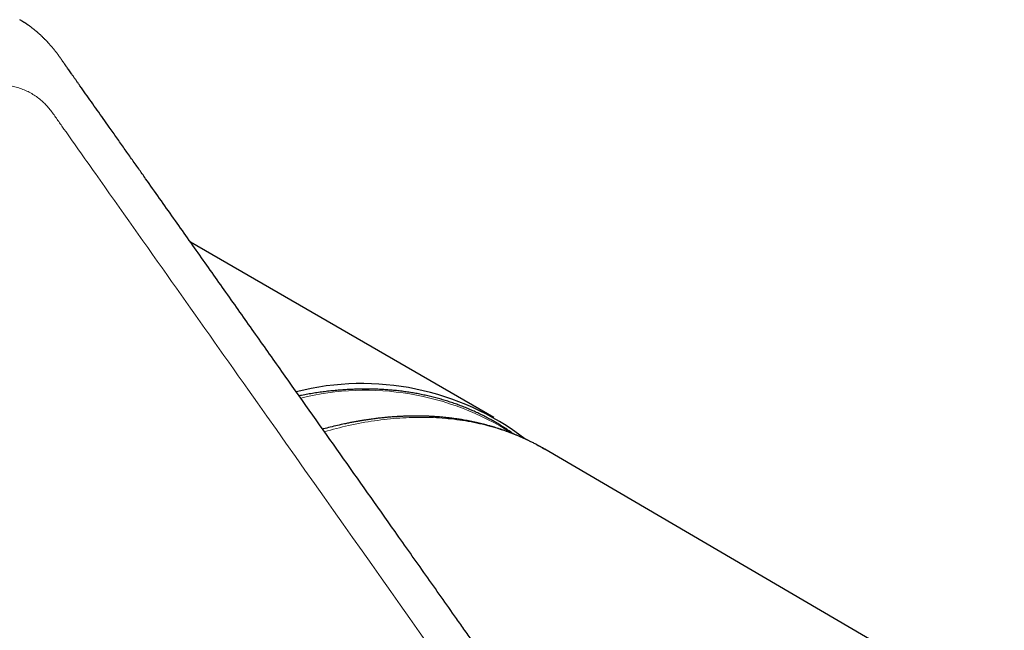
# Model space of a CAD drawing. Header units: millimetres. Extents: x 8 to 698, y 12 to 624.
# Tile 38 of 47: x 650 to 684, y 173 to 194. Entities that reach past the tile are written whole.
import ezdxf

# ---------------------------------------------------------------- set-up
doc = ezdxf.new("R2010")
doc.units = ezdxf.units.MM

msp = doc.modelspace()

# ---------------------------------------------------------------- linework, layer by layer
at = {"color": 7, "linetype": 'Continuous', "lineweight": 30}
for p, q in [((666.52, 180.551), (656.023, 186.611)), ((684.191, 170.153), (668.285, 179.448))]:
    msp.add_line(p, q, dxfattribs=at)
msp.add_arc((661.957, 172.453), 9.268, 52.5644, 104.2094, dxfattribs=at)
at = {"color": 8, "linetype": 'Continuous', "lineweight": 0}
msp.add_arc((662.067, 172.098), 9.393, 57.3239, 103.7467, dxfattribs=at)
at = {"color": 7, "linetype": 'Continuous', "lineweight": 30}
for points, knots in [([(668.764, 168.589), (668.707, 168.671), (668.593, 168.831), (668.425, 169.069), (668.262, 169.299), (668.105, 169.522), (667.953, 169.736), (667.809, 169.94), (667.673, 170.132), (667.545, 170.314), (667.421, 170.489), (667.302, 170.657), (667.188, 170.818), (667.079, 170.972), (666.975, 171.12), (666.875, 171.261), (666.78, 171.395), (666.691, 171.522), (666.606, 171.641), (666.527, 171.753), (666.453, 171.859), (666.31, 172.06), (666.097, 172.361), (665.811, 172.767), (665.52, 173.177), (665.148, 173.704), (664.696, 174.344), (664.164, 175.096), (663.632, 175.848), (662.012, 178.14), (660.246, 180.638), (658.335, 183.34), (657.368, 184.708), (656.402, 186.075), (655.435, 187.442), (654.709, 188.468), (654.224, 189.154), (653.977, 189.503), (653.725, 189.859), (653.468, 190.223), (653.225, 190.567), (652.998, 190.887), (652.792, 191.179), (652.589, 191.466), (652.39, 191.747), (652.238, 191.962), (652.132, 192.111), (652.072, 192.197), (652.012, 192.281), (651.954, 192.363), (651.9, 192.439), (651.851, 192.509), (651.806, 192.572), (651.767, 192.628), (651.736, 192.672), (651.712, 192.705), (651.696, 192.728), (651.681, 192.75), (651.664, 192.774), (651.644, 192.803), (651.62, 192.838), (651.593, 192.876), (651.567, 192.915), (651.543, 192.95), (651.518, 192.984), (651.492, 193.021), (651.463, 193.061), (651.432, 193.103), (651.403, 193.141), (651.38, 193.171), (651.358, 193.199), (651.336, 193.228), (651.311, 193.259), (651.288, 193.288), (651.264, 193.316), (651.242, 193.343), (651.22, 193.368), (651.202, 193.39), (651.184, 193.41), (651.164, 193.434), (651.14, 193.46), (651.116, 193.487), (651.095, 193.51), (651.077, 193.53), (651.053, 193.556), (651.021, 193.589), (650.984, 193.628), (650.948, 193.664), (650.914, 193.697), (650.881, 193.729), (650.844, 193.764), (650.803, 193.802), (650.761, 193.84), (650.722, 193.873), (650.689, 193.901), (650.657, 193.928), (650.622, 193.957), (650.582, 193.988), (650.542, 194.019), (650.505, 194.047), (650.472, 194.071), (650.436, 194.097), (650.393, 194.128), (650.342, 194.163), (650.299, 194.192), (650.269, 194.211), (650.253, 194.221), (650.237, 194.232), (650.217, 194.245), (650.188, 194.262), (650.151, 194.285), (650.123, 194.301), (650.107, 194.311)], [0, 0, 0, 0, 0.009574, 0.01885, 0.027829, 0.03651, 0.044894, 0.05298, 0.060332, 0.067419, 0.074242, 0.080801, 0.087095, 0.093125, 0.09889, 0.104391, 0.109627, 0.114599, 0.119225, 0.123596, 0.127711, 0.131585, 0.147186, 0.163003, 0.179037, 0.195289, 0.224635, 0.253996, 0.283357, 0.312718, 0.522441, 0.575825, 0.629209, 0.682593, 0.735977, 0.789364, 0.802701, 0.816329, 0.830247, 0.844454, 0.858952, 0.870509, 0.881927, 0.893149, 0.904174, 0.915003, 0.918359, 0.921695, 0.925012, 0.928276, 0.931312, 0.934044, 0.93653, 0.938769, 0.940762, 0.941789, 0.942737, 0.943605, 0.944473, 0.945599, 0.947008, 0.948631, 0.949824, 0.95104, 0.952192, 0.953314, 0.954597, 0.956063, 0.957334, 0.958258, 0.95899, 0.959965, 0.96099, 0.961928, 0.962774, 0.963743, 0.964573, 0.965265, 0.965856, 0.966635, 0.9676, 0.968542, 0.969325, 0.969951, 0.970611, 0.971939, 0.973342, 0.974609, 0.975726, 0.976749, 0.977949, 0.979299, 0.980728, 0.981893, 0.982865, 0.9838, 0.984838, 0.986147, 0.987426, 0.98852, 0.989485, 0.990375, 0.991724, 0.993287, 0.994931, 0.995427, 0.995876, 0.99628, 0.996819, 0.997618, 0.998679, 1, 1, 1, 1]), ([(667.212, 179.973), (667.194, 179.986), (667.127, 180.034), (667.007, 180.115), (666.853, 180.216), (666.696, 180.313), (666.536, 180.406), (666.375, 180.496), (666.212, 180.582), (666.046, 180.664), (665.879, 180.743), (665.71, 180.818), (665.538, 180.89), (665.365, 180.957), (665.19, 181.021), (665.013, 181.081), (664.834, 181.138), (664.654, 181.191), (664.472, 181.24), (664.287, 181.285), (664.102, 181.326), (663.914, 181.364), (663.725, 181.398), (663.534, 181.428), (663.342, 181.454), (663.148, 181.477), (662.953, 181.495), (662.756, 181.51), (662.558, 181.521), (662.358, 181.528), (662.157, 181.531), (661.955, 181.531), (661.751, 181.526), (661.546, 181.518), (661.34, 181.506), (661.133, 181.49), (660.924, 181.471), (660.715, 181.447), (660.504, 181.42), (660.292, 181.389), (660.08, 181.353), (659.909, 181.323), (659.808, 181.303), (659.78, 181.297)], [0, 0, 0, 0, 0.008609, 0.033718, 0.058825, 0.08393, 0.109035, 0.134139, 0.159243, 0.184348, 0.209453, 0.234561, 0.25967, 0.284782, 0.309897, 0.335015, 0.360137, 0.385264, 0.410395, 0.435531, 0.460672, 0.485819, 0.510971, 0.536128, 0.561292, 0.586461, 0.611636, 0.636817, 0.662003, 0.687196, 0.712393, 0.737597, 0.762805, 0.788019, 0.813238, 0.838461, 0.86369, 0.888922, 0.914158, 0.939399, 0.964643, 0.98989, 1, 1, 1, 1]), ([(638.208, 181.136), (638.363, 180.918), (638.672, 180.481), (639.132, 179.83), (639.527, 179.271), (639.858, 178.803), (640.128, 178.422), (640.4, 178.037), (640.693, 177.622), (641.009, 177.176), (641.346, 176.699), (641.688, 176.215), (642.035, 175.725), (642.386, 175.228), (642.725, 174.749), (643.051, 174.288), (643.362, 173.847), (643.674, 173.407), (643.983, 172.97), (644.288, 172.538), (644.591, 172.11), (644.927, 171.635), (645.295, 171.114), (645.695, 170.548), (646.089, 169.991), (646.47, 169.452), (646.839, 168.931), (647.196, 168.426), (647.477, 168.028), (647.685, 167.734), (647.821, 167.541), (647.961, 167.344), (648.104, 167.141), (648.253, 166.93), (648.407, 166.712), (648.567, 166.486), (648.732, 166.252), (648.903, 166.011), (649.079, 165.762), (649.261, 165.505), (649.444, 165.246), (649.629, 164.985), (649.815, 164.722), (650.006, 164.452), (650.201, 164.175), (650.406, 163.885), (650.62, 163.583), (650.843, 163.267), (651.072, 162.943), (651.307, 162.612), (651.546, 162.273), (651.787, 161.933), (652.027, 161.593), (652.268, 161.252), (652.514, 160.904), (652.765, 160.55), (653.02, 160.189), (653.28, 159.821), (653.545, 159.446), (653.815, 159.064), (654.09, 158.676), (654.368, 158.283), (654.649, 157.885), (654.933, 157.484), (655.187, 157.123), (655.348, 156.897), (655.412, 156.806)], [0, 0, 0, 0, 0.026944, 0.053679, 0.080204, 0.095741, 0.11138, 0.127213, 0.14324, 0.162573, 0.182181, 0.202063, 0.22222, 0.242651, 0.263357, 0.281323, 0.299491, 0.317651, 0.335621, 0.353399, 0.370987, 0.388383, 0.411991, 0.435238, 0.458124, 0.480648, 0.501719, 0.522463, 0.54288, 0.550812, 0.558694, 0.566722, 0.575065, 0.583724, 0.592698, 0.601988, 0.611594, 0.621516, 0.631753, 0.642306, 0.653174, 0.663711, 0.674528, 0.685626, 0.697004, 0.708663, 0.721336, 0.734324, 0.747627, 0.761246, 0.775181, 0.789432, 0.803158, 0.817164, 0.83145, 0.846018, 0.860866, 0.875994, 0.891404, 0.907093, 0.923064, 0.939315, 0.955549, 0.972054, 0.98883, 1, 1, 1, 1]), ([(668.284, 179.45), (668.258, 179.465), (668.203, 179.496), (668.119, 179.543), (668.042, 179.585), (667.974, 179.621), (667.917, 179.651), (667.86, 179.68), (667.808, 179.707), (667.761, 179.729), (667.721, 179.749), (667.687, 179.765), (667.662, 179.777), (667.643, 179.786), (667.628, 179.793), (667.61, 179.802), (667.587, 179.812), (667.554, 179.827), (667.51, 179.847), (667.459, 179.87), (667.408, 179.892), (667.359, 179.913), (667.313, 179.932), (667.27, 179.95), (667.229, 179.966), (667.185, 179.984), (667.139, 180.002), (667.092, 180.02), (667.052, 180.035), (667.022, 180.046), (666.998, 180.055), (666.976, 180.064), (666.948, 180.074), (666.914, 180.086), (666.875, 180.1), (666.83, 180.115), (666.782, 180.132), (666.716, 180.153), (666.637, 180.179), (666.547, 180.207), (666.454, 180.235), (666.359, 180.262), (666.258, 180.29), (666.158, 180.316), (666.06, 180.34), (665.962, 180.363), (665.862, 180.385), (665.755, 180.408), (665.647, 180.429), (665.542, 180.448), (665.447, 180.465), (665.36, 180.479), (665.282, 180.491), (665.209, 180.502), (665.138, 180.511), (665.075, 180.52), (665.019, 180.526), (664.97, 180.532), (664.918, 180.538), (664.859, 180.544), (664.792, 180.551), (664.718, 180.558), (664.636, 180.565), (664.564, 180.571), (664.507, 180.575), (664.468, 180.577), (664.436, 180.579), (664.41, 180.58), (664.391, 180.582), (664.375, 180.582), (664.353, 180.584), (664.318, 180.585), (664.269, 180.588), (664.214, 180.59), (664.153, 180.592), (664.085, 180.594), (664.011, 180.596), (663.922, 180.597), (663.82, 180.597), (663.704, 180.597), (663.603, 180.595), (663.519, 180.593), (663.454, 180.591), (663.39, 180.588), (663.332, 180.586), (663.284, 180.584), (663.246, 180.582), (663.216, 180.58), (663.185, 180.578), (663.15, 180.576), (663.108, 180.573), (663.056, 180.57), (662.993, 180.565), (662.923, 180.56), (662.85, 180.554), (662.778, 180.547), (662.708, 180.54), (662.607, 180.53), (662.479, 180.515), (662.345, 180.498), (662.238, 180.483), (662.157, 180.472), (662.084, 180.461), (662.022, 180.451), (661.97, 180.443), (661.928, 180.436), (661.894, 180.43), (661.867, 180.425), (661.843, 180.421), (661.818, 180.417), (661.786, 180.411), (661.743, 180.404), (661.689, 180.394), (661.626, 180.382), (661.559, 180.369), (661.491, 180.355), (661.422, 180.341), (661.294, 180.315), (661.107, 180.273), (660.861, 180.214), (660.69, 180.17), (660.602, 180.146), (660.595, 180.144)], [0, 0, 0, 0, 0.011602, 0.024318, 0.038149, 0.046824, 0.055887, 0.064925, 0.073022, 0.080147, 0.086299, 0.091477, 0.095683, 0.097828, 0.099897, 0.102637, 0.106084, 0.110238, 0.117352, 0.125271, 0.132808, 0.139934, 0.14665, 0.152955, 0.158849, 0.164332, 0.172112, 0.178851, 0.184547, 0.189199, 0.191751, 0.194929, 0.198905, 0.20368, 0.209253, 0.215625, 0.222686, 0.229647, 0.243411, 0.256061, 0.267596, 0.281902, 0.295601, 0.3091, 0.323042, 0.335514, 0.349011, 0.363535, 0.378445, 0.392376, 0.40528, 0.416489, 0.426705, 0.435952, 0.445109, 0.454592, 0.460684, 0.466904, 0.473558, 0.48117, 0.489749, 0.499294, 0.509803, 0.521276, 0.526922, 0.531784, 0.535861, 0.539153, 0.541661, 0.543394, 0.544956, 0.550207, 0.556859, 0.5635, 0.571119, 0.579715, 0.589221, 0.599224, 0.612971, 0.627447, 0.642651, 0.650524, 0.65858, 0.666772, 0.67405, 0.679978, 0.684559, 0.687778, 0.691369, 0.695721, 0.700833, 0.706706, 0.714794, 0.723704, 0.732544, 0.741249, 0.74982, 0.758256, 0.77761, 0.796218, 0.80646, 0.816299, 0.825086, 0.832753, 0.838604, 0.843577, 0.847672, 0.850889, 0.8531, 0.856078, 0.859904, 0.86458, 0.871253, 0.879039, 0.887063, 0.895106, 0.903168, 0.91125, 0.940271, 0.969257, 0.997673, 1, 1, 1, 1])]:
    msp.add_open_spline(points, degree=3, knots=knots, dxfattribs=at)
at = {"color": 8, "linetype": 'Continuous', "lineweight": 0}
for points, knots in [([(644.566, 189.137), (644.566, 189.137), (644.638, 189.228), (644.785, 189.406), (645.011, 189.665), (645.241, 189.913), (645.477, 190.15), (645.716, 190.376), (645.954, 190.586), (646.189, 190.78), (646.422, 190.959), (646.656, 191.125), (646.891, 191.279), (647.131, 191.423), (647.375, 191.556), (647.623, 191.676), (647.87, 191.781), (648.114, 191.87), (648.355, 191.944), (648.589, 192), (648.813, 192.04), (649.03, 192.065), (649.241, 192.075), (649.447, 192.07), (649.649, 192.051), (649.846, 192.016), (650.037, 191.967), (650.221, 191.902), (650.398, 191.824), (650.566, 191.73), (650.726, 191.623), (650.873, 191.505), (651.006, 191.376), (651.128, 191.24), (651.241, 191.093), (651.35, 190.939), (651.456, 190.784), (651.916, 190.135), (654.097, 187.048), (659.764, 179.04), (665.04, 171.576), (668.558, 166.6)], [0, 0, 0, 0, 0.000002, 0.005835, 0.011667, 0.017501, 0.023334, 0.029168, 0.035002, 0.040502, 0.046002, 0.051501, 0.056999, 0.062498, 0.06833, 0.074164, 0.079998, 0.085832, 0.091666, 0.0975, 0.103, 0.1085, 0.114, 0.119499, 0.124999, 0.130599, 0.136199, 0.141799, 0.147399, 0.153, 0.1586, 0.1642, 0.169333, 0.174466, 0.179599, 0.184733, 0.189867, 0.195001, 0.25, 0.5, 1, 1, 1, 1]), ([(657.38, 155.18), (653.681, 160.412), (649.673, 166.08), (645.357, 172.183), (644.432, 173.491), (643.508, 174.799), (642.583, 176.107), (641.658, 177.416), (640.996, 178.351), (640.599, 178.913), (640.465, 179.103), (640.33, 179.293), (640.199, 179.477), (640.074, 179.653), (639.961, 179.824), (639.854, 180.004), (639.753, 180.202), (639.659, 180.416), (639.574, 180.641), (639.478, 180.938), (639.382, 181.324), (639.303, 181.81), (639.259, 182.323), (639.25, 182.861), (639.277, 183.42), (639.339, 183.995), (639.436, 184.581), (639.565, 185.174), (639.726, 185.772), (639.918, 186.372), (640.14, 186.971), (640.391, 187.567), (640.67, 188.159), (640.975, 188.743), (641.307, 189.317), (641.663, 189.878), (642.042, 190.426), (642.312, 190.774), (642.448, 190.949)], [0, 0, 0, 0, 0.500021, 0.541689, 0.583358, 0.625026, 0.666695, 0.708363, 0.750096, 0.756044, 0.762081, 0.768231, 0.774241, 0.779745, 0.785045, 0.790147, 0.795636, 0.801555, 0.80713, 0.812694, 0.823207, 0.833704, 0.844203, 0.854717, 0.865265, 0.875803, 0.886253, 0.896634, 0.906961, 0.917253, 0.927522, 0.937783, 0.948051, 0.958338, 0.968661, 0.979033, 0.989473, 1, 1, 1, 1]), ([(660.026, 155.878), (656.508, 160.854), (651.23, 168.317), (645.872, 175.897), (643.949, 178.617), (643.703, 178.965), (643.456, 179.314), (643.21, 179.662), (642.965, 180.012), (642.76, 180.289), (642.612, 180.516), (642.516, 180.684), (642.43, 180.863), (642.353, 181.053), (642.286, 181.252), (642.229, 181.456), (642.183, 181.664), (642.145, 181.874), (642.116, 182.092), (642.096, 182.316), (642.084, 182.562), (642.081, 182.83), (642.091, 183.122), (642.114, 183.421), (642.15, 183.725), (642.198, 184.035), (642.258, 184.344), (642.328, 184.649), (642.406, 184.951), (642.496, 185.255), (642.595, 185.559), (642.707, 185.87), (642.832, 186.187), (642.97, 186.509), (643.118, 186.829), (643.277, 187.145), (643.445, 187.458), (643.618, 187.761), (643.797, 188.053), (643.979, 188.334), (644.168, 188.609), (644.363, 188.877), (644.498, 189.051), (644.566, 189.137), (644.566, 189.137)], [0, 0, 0, 0, 0.5, 0.749999, 0.761665, 0.773332, 0.784999, 0.796665, 0.808332, 0.82, 0.825133, 0.830266, 0.835399, 0.840533, 0.845666, 0.8508, 0.85564, 0.860481, 0.865321, 0.870161, 0.875001, 0.880834, 0.886666, 0.892499, 0.898332, 0.904166, 0.91, 0.915501, 0.921002, 0.926503, 0.932003, 0.937502, 0.943334, 0.949166, 0.954998, 0.960831, 0.966664, 0.972498, 0.977999, 0.983499, 0.988999, 0.994498, 0.999998, 1, 1, 1, 1]), ([(668.281, 179.44), (668.163, 179.511), (667.826, 179.712), (667.232, 179.972), (666.502, 180.224), (665.738, 180.404), (664.943, 180.518), (664.12, 180.562), (663.269, 180.539), (662.392, 180.443), (661.521, 180.289), (660.935, 180.132), (660.656, 180.057)], [0, 0, 0, 0, 0.0571569, 0.1625723, 0.2678998, 0.3732271, 0.4786418, 0.5842327, 0.6900919, 0.7963153, 0.9030045, 1, 1, 1, 1])]:
    msp.add_open_spline(points, degree=3, knots=knots, dxfattribs=at)

doc.saveas('drawing.dxf')
